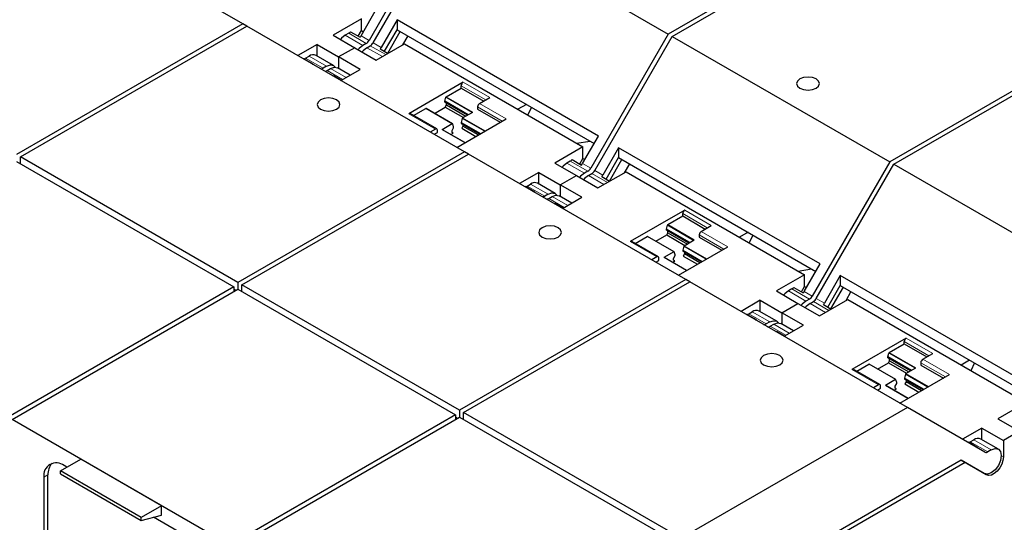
# Model space of a CAD drawing. Header units: millimetres. Extents: x 5 to 418, y 2 to 292.
# Tile 25 of 30: x 354 to 382, y 130 to 144. Entities that reach past the tile are written whole.
import ezdxf

# ---------------------------------------------------------------- set-up
doc = ezdxf.new("R2010")
doc.units = ezdxf.units.MM

msp = doc.modelspace()

# ---------------------------------------------------------------- linework, layer by layer
at = {"color": 7, "linetype": 'Continuous', "lineweight": 25}
for p, q in [((360.3102, 143.8336), (354.2008, 147.3605)), ((366.0344, 147.1381), (363.8586, 143.3694)), ((378.6155, 147.2166), (372.257, 143.5459)), ((372.3701, 143.4806), (378.7286, 147.1513)), ((363.9717, 143.3041), (366.1476, 147.0728)), ((366.1476, 147.0728), (372.257, 143.5459)), ((363.6323, 143.5), (364.0777, 144.2715)), ((360.3102, 143.8336), (353.9516, 140.1629)), ((360.4233, 143.7683), (360.3102, 143.8336)), ((363.6418, 143.9702), (362.8498, 143.513)), ((363.6418, 143.6422), (363.6418, 143.9702)), ((364.6434, 143.945), (364.198, 143.1735)), ((370.3002, 140.6793), (364.6434, 143.945)), ((364.6434, 143.945), (364.6434, 143.6678)), ((354.0648, 140.0976), (360.4233, 143.7683)), ((366.5327, 140.2414), (360.4233, 143.7683)), ((362.8498, 143.513), (363.4551, 143.1636)), ((363.2864, 143.5691), (363.1893, 143.513)), ((363.3377, 143.6129), (363.6036, 143.4594)), ((363.5531, 143.4885), (363.6418, 143.6422)), ((363.6418, 143.6422), (363.6962, 143.6108)), ((364.2932, 143.0613), (364.6434, 143.6678)), ((364.3826, 143.0096), (364.7328, 143.6162)), ((364.6434, 143.6678), (370.1802, 140.4715)), ((372.257, 143.5459), (370.0811, 139.7772)), ((384.838, 143.6244), (378.4795, 139.9537)), ((378.5926, 139.8884), (384.9512, 143.5591)), ((362.3973, 143.2518), (361.8576, 142.9402)), ((362.3973, 143.2518), (363.0026, 142.9023)), ((362.3973, 142.9285), (362.3973, 143.2518)), ((363.7786, 143.285), (363.6814, 143.2289)), ((364.0604, 142.8142), (364.8524, 143.2714)), ((364.9441, 143.4942), (364.797, 143.2394)), ((364.8524, 143.2714), (369.8643, 140.378)), ((370.1942, 139.7119), (372.3701, 143.4806)), ((372.3701, 143.4806), (378.4795, 139.9537)), ((363.4551, 143.1636), (363.0026, 142.9023)), ((363.4551, 143.1636), (364.0604, 142.8142)), ((363.7945, 143.1636), (363.8917, 143.2197)), ((364.1692, 143.1328), (364.3908, 143.0049)), ((362.0226, 142.8537), (362.0216, 142.8456)), ((362.2885, 142.7002), (362.0226, 142.8537)), ((362.0739, 142.8691), (362.171, 142.9252)), ((362.8612, 142.6607), (362.369, 142.9448)), ((363.0026, 142.9023), (363.0026, 142.579)), ((363.6079, 142.5529), (363.0026, 142.9023)), ((362.6632, 142.6411), (362.566, 142.585)), ((362.6792, 142.5197), (362.7763, 142.5758)), ((363.3278, 142.3913), (362.9743, 142.5954)), ((363.0682, 142.2414), (363.6079, 142.5529)), ((362.8542, 142.3736), (362.8531, 142.3656)), ((363.0757, 142.2457), (362.8542, 142.3736)), ((366.4985, 142.1904), (364.9712, 141.3087)), ((366.0213, 141.7843), (366.4419, 142.0271)), ((366.4419, 142.0271), (366.4419, 142.0925)), ((366.4419, 142.0271), (367.0755, 141.6614)), ((365.9837, 141.6582), (366.0106, 141.7691)), ((365.9837, 141.632), (365.9837, 141.6582)), ((366.64, 141.2794), (365.9837, 141.6582)), ((366.6173, 141.2662), (365.9837, 141.632)), ((366.029, 141.5537), (366.029, 141.6058)), ((366.9624, 141.5961), (367.2452, 141.7594)), ((365.7579, 140.8816), (365.0112, 141.3127)), ((365.1077, 141.2569), (365.4484, 141.4536)), ((366.2031, 141.0233), (365.4564, 141.4543)), ((365.6906, 141.3191), (365.9951, 141.4949)), ((365.9951, 141.4949), (366.029, 141.5537)), ((365.9951, 141.4949), (366.5042, 141.201)), ((366.029, 141.5537), (366.5721, 141.2402)), ((366.4852, 141.19), (366.768, 141.3532)), ((366.9058, 141.4981), (366.9058, 141.4328)), ((366.9058, 141.4328), (367.5394, 141.067)), ((368.2765, 141.5704), (368.0377, 141.4325)), ((368.4141, 141.491), (368.3131, 141.2735)), ((366.1951, 141.0225), (365.9122, 140.8592)), ((366.2326, 140.9398), (366.2058, 141.0197)), ((366.3209, 140.3636), (367.7091, 141.165)), ((366.4744, 141.1747), (366.4476, 141.0639)), ((366.4476, 141.0639), (366.9907, 140.7503)), ((366.4476, 141.0639), (366.4476, 141.0376)), ((366.4476, 141.0376), (366.968, 140.7372)), ((365.7179, 140.8776), (365.5742, 140.7947)), ((365.6874, 140.7294), (365.7744, 140.7797)), ((365.7744, 140.7797), (365.7744, 140.845)), ((366.5505, 140.4962), (365.9202, 140.86)), ((366.1544, 140.7248), (366.2213, 140.7634)), ((366.1874, 140.8353), (366.2326, 140.9135)), ((366.1874, 140.783), (366.1874, 140.8353)), ((366.2213, 140.7634), (366.1874, 140.783)), ((366.2326, 140.9135), (366.2326, 140.9398)), ((366.4929, 140.9594), (366.4589, 140.9006)), ((366.4589, 140.9006), (366.855, 140.6719)), ((366.4929, 141.0115), (366.4929, 140.9594)), ((366.9228, 140.7111), (366.4929, 140.9594)), ((369.6851, 140.4815), (370.0619, 140.5398)), ((369.8548, 139.9078), (370.3002, 140.6793)), ((366.5327, 140.2414), (360.1742, 136.5707)), ((366.6458, 140.1761), (366.5327, 140.2414)), ((369.8643, 140.378), (369.0724, 139.9208)), ((369.8643, 140.05), (369.8643, 140.378)), ((370.8659, 140.3528), (370.4205, 139.5813)), ((376.5228, 137.0871), (370.8659, 140.3528)), ((370.8659, 140.3528), (370.8659, 140.0756)), ((353.9516, 139.9669), (360.061, 136.44)), ((360.1742, 136.5707), (354.0648, 140.0976)), ((354.0648, 139.9016), (354.0648, 140.0976)), ((360.2873, 136.5054), (366.6458, 140.1761)), ((372.7552, 136.6492), (366.6458, 140.1761)), ((369.0724, 139.9208), (369.6777, 139.5714)), ((369.5089, 139.9769), (369.4118, 139.9208)), ((369.5602, 140.0207), (369.8261, 139.8672)), ((369.7756, 139.8963), (369.8643, 140.05)), ((369.8643, 140.05), (369.9188, 140.0186)), ((370.5157, 139.4691), (370.8659, 140.0756)), ((370.6052, 139.4174), (370.9554, 140.024)), ((370.8659, 140.0756), (376.4028, 136.8793)), ((378.4795, 139.9537), (376.3036, 136.185)), ((368.6198, 139.6596), (368.0802, 139.348)), ((368.6198, 139.6596), (369.2251, 139.3101)), ((368.6198, 139.3363), (368.6198, 139.6596)), ((370.0011, 139.6928), (369.9039, 139.6367)), ((370.283, 139.222), (371.0749, 139.6792)), ((371.1667, 139.902), (371.0196, 139.6472)), ((371.0749, 139.6792), (376.0869, 136.7858)), ((376.4168, 136.1197), (378.5926, 139.8884)), ((378.5926, 139.8884), (384.702, 136.3615)), ((369.2251, 139.3101), (369.6777, 139.5714)), ((369.6777, 139.5714), (370.283, 139.222)), ((370.0171, 139.5714), (370.1142, 139.6275)), ((370.3918, 139.5406), (370.6134, 139.4127)), ((368.2451, 139.2615), (368.2441, 139.2534)), ((368.511, 139.108), (368.2451, 139.2615)), ((368.2964, 139.2769), (368.3936, 139.333)), ((369.0837, 139.0685), (368.5915, 139.3526)), ((369.8304, 138.9607), (369.2251, 139.3101)), ((369.2251, 139.3101), (369.2251, 138.9868)), ((368.8857, 139.0489), (368.7886, 138.9928)), ((368.9017, 138.9275), (368.9988, 138.9836)), ((369.5504, 138.7991), (369.1968, 139.0032)), ((369.2907, 138.6492), (369.8304, 138.9607)), ((369.0767, 138.7814), (369.0757, 138.7734)), ((369.2983, 138.6535), (369.0767, 138.7814)), ((372.7211, 138.5982), (371.1937, 137.7165)), ((372.2439, 138.1921), (372.6645, 138.4349)), ((372.6645, 138.4349), (372.6645, 138.5003)), ((372.6645, 138.4349), (373.298, 138.0692)), ((372.2063, 138.066), (372.2331, 138.1769)), ((372.2063, 138.0398), (372.2063, 138.066)), ((372.8626, 137.6872), (372.2063, 138.066)), ((372.8398, 137.674), (372.2063, 138.0398)), ((372.2515, 137.9615), (372.2515, 138.0136)), ((373.1849, 138.0039), (373.4678, 138.1672)), ((374.4991, 137.9782), (374.2602, 137.8403)), ((371.9804, 137.2894), (371.2337, 137.7205)), ((371.3303, 137.6647), (371.6709, 137.8614)), ((372.4256, 137.4311), (371.6789, 137.8621)), ((371.9131, 137.7269), (372.2176, 137.9027)), ((372.2176, 137.9027), (372.2515, 137.9615)), ((372.2176, 137.9027), (372.7268, 137.6088)), ((372.2515, 137.9615), (372.7947, 137.648)), ((372.7077, 137.5978), (372.9906, 137.761)), ((373.1283, 137.9059), (373.1283, 137.8406)), ((373.1283, 137.8406), (373.7619, 137.4748)), ((374.6366, 137.8989), (374.5356, 137.6813)), ((372.4176, 137.4303), (372.1348, 137.267)), ((372.4552, 137.3476), (372.4284, 137.4275)), ((372.5434, 136.7714), (373.9316, 137.5728)), ((372.697, 137.5825), (372.6701, 137.4717)), ((372.6701, 137.4717), (373.2133, 137.1581)), ((372.6701, 137.4717), (372.6701, 137.4454)), ((372.6701, 137.4454), (373.1905, 137.145)), ((371.9404, 137.2855), (371.7967, 137.2025)), ((371.9099, 137.1372), (371.997, 137.1875)), ((371.997, 137.1875), (371.997, 137.2528)), ((372.773, 136.904), (372.1428, 137.2678)), ((372.377, 137.1326), (372.4439, 137.1712)), ((372.4099, 137.2431), (372.4552, 137.3213)), ((372.4099, 137.1908), (372.4099, 137.2431)), ((372.4439, 137.1712), (372.4099, 137.1908)), ((372.4552, 137.3213), (372.4552, 137.3476)), ((372.7154, 137.3672), (372.6815, 137.3084)), ((372.6815, 137.3084), (373.0775, 137.0798)), ((372.7154, 137.4193), (372.7154, 137.3672)), ((373.1454, 137.1189), (372.7154, 137.3672)), ((375.9077, 136.8893), (376.2845, 136.9476)), ((376.0774, 136.3157), (376.5228, 137.0871)), ((372.7552, 136.6492), (366.3967, 132.9785)), ((372.8684, 136.5839), (372.7552, 136.6492)), ((376.0869, 136.7858), (375.2949, 136.3286)), ((376.0869, 136.4578), (376.0869, 136.7858)), ((377.0885, 136.7606), (376.643, 135.9891)), ((382.7453, 133.4949), (377.0885, 136.7606)), ((377.0885, 136.7606), (377.0885, 136.4834)), ((360.061, 136.44), (353.7253, 132.7825)), ((353.8385, 132.7172), (360.1742, 136.3747)), ((360.061, 136.44), (360.061, 136.3094)), ((360.1176, 136.3421), (360.061, 136.3747)), ((360.1742, 136.5707), (360.1742, 136.3747)), ((360.1742, 136.3747), (366.2836, 132.8478)), ((366.3967, 132.9785), (360.2873, 136.5054)), ((360.2873, 136.3094), (360.2873, 136.5054)), ((366.5098, 132.9132), (372.8684, 136.5839)), ((378.9778, 133.057), (372.8684, 136.5839)), ((375.2949, 136.3286), (375.9002, 135.9792)), ((375.7315, 136.3847), (375.6343, 136.3286)), ((375.7828, 136.4285), (376.0486, 136.275)), ((375.9982, 136.3041), (376.0869, 136.4578)), ((376.0869, 136.4578), (376.1413, 136.4264)), ((376.7383, 135.8769), (377.0885, 136.4834)), ((376.8277, 135.8252), (377.1779, 136.4318)), ((377.0885, 136.4834), (382.6253, 133.2871)), ((374.8424, 136.0674), (374.3027, 135.7558)), ((374.8424, 136.0674), (375.4477, 135.7179)), ((374.8424, 135.7441), (374.8424, 136.0674)), ((376.2236, 136.1006), (376.1265, 136.0445)), ((376.5055, 135.6298), (377.2975, 136.087)), ((377.3892, 136.3098), (377.2421, 136.055)), ((377.2975, 136.087), (382.3094, 133.1936)), ((375.4477, 135.7179), (375.9002, 135.9792)), ((375.9002, 135.9792), (376.5055, 135.6298)), ((376.2396, 135.9792), (376.3368, 136.0353)), ((376.6143, 135.9484), (376.8359, 135.8205)), ((374.4677, 135.6693), (374.4666, 135.6612)), ((374.7335, 135.5158), (374.4677, 135.6693)), ((374.519, 135.6847), (374.6161, 135.7408)), ((375.3062, 135.4763), (374.8141, 135.7604)), ((376.0529, 135.3685), (375.4477, 135.7179)), ((375.4477, 135.7179), (375.4477, 135.3946)), ((375.1082, 135.4567), (375.0111, 135.4006)), ((375.1242, 135.3353), (375.2214, 135.3914)), ((375.7729, 135.2069), (375.4194, 135.411)), ((375.5133, 135.057), (376.0529, 135.3685)), ((375.2992, 135.1892), (375.2982, 135.1812)), ((375.5208, 135.0613), (375.2992, 135.1892)), ((378.9436, 135.006), (377.4162, 134.1243)), ((378.4664, 134.5999), (378.887, 134.8427)), ((378.887, 134.8427), (378.887, 134.9081)), ((378.887, 134.8427), (379.5206, 134.477)), ((378.4288, 134.4738), (378.4556, 134.5847)), ((378.4288, 134.4476), (378.4288, 134.4738)), ((379.0851, 134.095), (378.4288, 134.4738)), ((379.0624, 134.0818), (378.4288, 134.4476)), ((378.4741, 134.3693), (378.4741, 134.4215)), ((379.4075, 134.4117), (379.6903, 134.575)), ((380.7216, 134.386), (380.4827, 134.2481)), ((378.2029, 133.6972), (377.4562, 134.1283)), ((377.5528, 134.0725), (377.8934, 134.2692)), ((378.6482, 133.8389), (377.9014, 134.27)), ((378.1356, 134.1348), (378.4401, 134.3105)), ((378.4401, 134.3105), (378.4741, 134.3693)), ((378.4401, 134.3105), (378.9493, 134.0166)), ((378.4741, 134.3693), (379.0172, 134.0558)), ((378.9303, 134.0056), (379.2131, 134.1688)), ((379.3509, 134.3137), (379.3509, 134.2484)), ((379.3509, 134.2484), (379.9844, 133.8827)), ((380.8591, 134.3067), (380.7582, 134.0891)), ((378.6402, 133.8381), (378.3573, 133.6748)), ((378.6777, 133.7554), (378.6509, 133.8353)), ((378.766, 133.1793), (380.1542, 133.9806)), ((378.9195, 133.9903), (378.8927, 133.8795)), ((378.8927, 133.8795), (379.4358, 133.5659)), ((378.8927, 133.8795), (378.8927, 133.8532)), ((378.8927, 133.8532), (379.4131, 133.5528)), ((378.1629, 133.6933), (378.0193, 133.6103)), ((378.1324, 133.545), (378.2195, 133.5953)), ((378.2195, 133.5953), (378.2195, 133.6606)), ((378.9955, 133.3118), (378.3653, 133.6756)), ((378.5995, 133.5404), (378.6664, 133.579)), ((378.6325, 133.6509), (378.6777, 133.7291)), ((378.6325, 133.5986), (378.6325, 133.6509)), ((378.6664, 133.579), (378.6325, 133.5986)), ((378.6777, 133.7291), (378.6777, 133.7554)), ((378.9379, 133.775), (378.904, 133.7162)), ((378.904, 133.7162), (379.3, 133.4876)), ((378.9379, 133.8271), (378.9379, 133.775)), ((379.3679, 133.5267), (378.9379, 133.775)), ((378.9778, 133.057), (372.6192, 129.3863)), ((381.1536, 131.8005), (378.9778, 133.057)), ((382.3094, 133.1936), (381.5175, 132.7364)), ((366.2836, 132.8478), (359.9479, 129.1903)), ((360.061, 129.125), (366.3967, 132.7825)), ((366.2836, 132.8478), (366.2836, 132.7172)), ((366.3401, 132.7499), (366.2836, 132.7825)), ((366.3967, 132.9785), (366.3967, 132.7825)), ((366.3967, 132.7825), (372.5061, 129.2556)), ((372.6192, 129.3863), (366.5098, 132.9132)), ((366.5098, 132.7172), (366.5098, 132.9132)), ((381.5175, 132.7364), (382.1227, 132.387)), ((359.9479, 129.1903), (353.8385, 132.7172)), ((381.0649, 132.4752), (380.525, 132.1635)), ((381.0649, 132.4752), (381.6702, 132.1258)), ((381.0649, 132.1519), (381.0649, 132.4752)), ((382.1227, 132.387), (381.6702, 132.1258)), ((380.6902, 132.0771), (380.6891, 132.0687)), ((380.9561, 131.9236), (380.6902, 132.0771)), ((380.7415, 132.0925), (380.8386, 132.1486)), ((381.5288, 131.8841), (381.0366, 132.1682)), ((381.6702, 132.1258), (381.6702, 131.6718)), ((381.3308, 131.8645), (381.2336, 131.8084)), ((355.1961, 131.2738), (355.7618, 131.6004)), ((355.3714, 131.375), (355.2923, 131.4207)), ((358.0245, 130.2941), (355.7618, 131.6004)), ((380.4822, 131.5739), (373.5922, 127.5963)), ((380.5942, 131.5046), (373.711, 127.531)), ((380.4782, 131.5715), (380.5942, 131.5046)), ((381.1328, 131.1982), (380.4822, 131.5739)), ((380.9631, 131.2962), (380.4822, 131.5738)), ((380.5865, 131.509), (380.6125, 131.4986)), ((381.1874, 131.1621), (380.5942, 131.5046)), ((380.6407, 131.4823), (381.1328, 131.1982)), ((354.7266, 131.094), (354.7266, 127.8041)), ((354.8397, 127.8694), (354.8397, 131.1593)), ((357.4589, 129.9676), (355.1961, 131.2738)), ((355.1961, 131.1875), (355.1961, 131.2738)), ((355.1961, 131.1875), (357.4589, 129.8813)), ((358.0245, 130.2941), (357.4589, 129.9676)), ((358.0245, 130.0328), (358.0245, 130.2941)), ((357.4589, 129.8813), (358.0245, 130.0328)), ((357.4589, 129.8813), (357.4589, 129.9676)), ((358.4941, 129.5723), (357.8004, 129.9728))]:
    msp.add_line(p, q, dxfattribs=at)
at = {"color": 7, "linetype": 'Continuous', "lineweight": 18}
for p, q in [((363.6814, 143.2289), (363.1893, 143.513)), ((363.2864, 143.5691), (363.7786, 143.285)), ((363.8586, 143.3694), (363.6323, 143.5)), ((364.198, 143.1735), (363.9717, 143.3041)), ((364.2301, 142.9121), (363.7945, 143.1636)), ((364.3273, 142.9682), (363.8917, 143.2197)), ((362.0739, 142.8691), (362.566, 142.585)), ((362.171, 142.9252), (362.6632, 142.6411)), ((363.1147, 142.2682), (362.6792, 142.5197)), ((362.7763, 142.5758), (363.2119, 142.3243)), ((367.2452, 141.7594), (366.4985, 142.1904)), ((366.4419, 142.0925), (367.1321, 141.6941)), ((366.0106, 141.7691), (366.7494, 141.3425)), ((366.768, 141.3532), (366.0213, 141.7843)), ((367.7091, 141.165), (366.9624, 141.5961)), ((364.9712, 141.3087), (365.7179, 140.8776)), ((365.4484, 141.4536), (366.1951, 141.0225)), ((366.9058, 141.4981), (367.5959, 141.0997)), ((366.4744, 141.1747), (367.1001, 140.8135)), ((367.1187, 140.8242), (366.4852, 141.19)), ((365.9122, 140.8592), (366.5458, 140.4935)), ((369.9039, 139.6367), (369.4118, 139.9208)), ((369.5089, 139.9769), (370.0011, 139.6928)), ((370.0811, 139.7772), (369.8548, 139.9078)), ((370.4205, 139.5813), (370.1942, 139.7119)), ((370.4526, 139.3199), (370.0171, 139.5714)), ((370.5498, 139.376), (370.1142, 139.6275)), ((368.2964, 139.2769), (368.7886, 138.9928)), ((368.3936, 139.333), (368.8857, 139.0489)), ((369.3373, 138.676), (368.9017, 138.9275)), ((368.9988, 138.9836), (369.4344, 138.7321)), ((373.4678, 138.1672), (372.7211, 138.5982)), ((372.6645, 138.5003), (373.3546, 138.1019)), ((372.2331, 138.1769), (372.972, 137.7503)), ((372.9906, 137.761), (372.2439, 138.1921)), ((373.9316, 137.5728), (373.1849, 138.0039)), ((371.1937, 137.7165), (371.9404, 137.2855)), ((371.6709, 137.8614), (372.4176, 137.4303)), ((373.1283, 137.9059), (373.8185, 137.5075)), ((372.697, 137.5825), (373.3227, 137.2213)), ((373.3413, 137.232), (372.7077, 137.5978)), ((372.1348, 137.267), (372.7683, 136.9013)), ((376.1265, 136.0445), (375.6343, 136.3286)), ((375.7315, 136.3847), (376.2236, 136.1006)), ((376.3036, 136.185), (376.0774, 136.3157)), ((376.643, 135.9891), (376.4168, 136.1197)), ((376.6752, 135.7277), (376.2396, 135.9792)), ((376.7723, 135.7838), (376.3368, 136.0353)), ((374.519, 135.6847), (375.0111, 135.4006)), ((374.6161, 135.7408), (375.1082, 135.4567)), ((375.5598, 135.0838), (375.1242, 135.3353)), ((375.2214, 135.3914), (375.6569, 135.1399)), ((379.6903, 134.575), (378.9436, 135.006)), ((378.887, 134.9081), (379.5772, 134.5097)), ((378.4556, 134.5847), (379.1945, 134.1581)), ((379.2131, 134.1688), (378.4664, 134.5999)), ((380.1542, 133.9806), (379.4075, 134.4117)), ((377.4162, 134.1243), (378.1629, 133.6933)), ((377.8934, 134.2692), (378.6402, 133.8381)), ((379.3509, 134.3137), (380.041, 133.9153)), ((378.9195, 133.9903), (379.5452, 133.6291)), ((379.5638, 133.6398), (378.9303, 134.0056)), ((378.3573, 133.6748), (378.9909, 133.3091)), ((380.7415, 132.0925), (381.2336, 131.8084)), ((380.8386, 132.1486), (381.3308, 131.8645)), ((381.6108, 131.7061), (381.6702, 131.6718)), ((354.8397, 131.1593), (354.7266, 131.094)), ((381.1328, 131.1982), (380.9631, 131.2962))]:
    msp.add_line(p, q, dxfattribs=at)
at = {"color": 7, "linetype": 'Continuous', "lineweight": 25, "flags": 128}
for points in [[(363.1893, 143.513), (363.0857, 143.4303), (363.0543, 143.395)], [(363.6814, 143.2289), (363.5742, 143.1424), (363.5464, 143.1109)], [(363.7945, 143.1636), (363.6874, 143.0771), (363.6595, 143.0456)], [(362.6632, 142.6411), (362.7703, 142.6783), (362.8612, 142.6607), (362.9095, 142.6137)], [(362.7763, 142.5758), (362.8835, 142.613), (362.9743, 142.5954)], [(376.4099, 142.2859), (376.3061, 142.3259), (376.1836, 142.34), (376.0612, 142.3259), (375.9573, 142.2859), (375.888, 142.2259), (375.8636, 142.1552), (375.888, 142.0845), (375.9573, 142.0246), (376.0612, 141.9846), (376.1836, 141.9705), (376.3061, 141.9846), (376.4099, 142.0246), (376.4793, 142.0845), (376.5036, 142.1552), (376.4793, 142.2259), (376.4099, 142.2859)], [(362.9454, 141.6974), (362.8416, 141.7374), (362.7192, 141.7515), (362.5967, 141.7374), (362.4929, 141.6974), (362.4235, 141.6375), (362.3992, 141.5668), (362.4235, 141.4961), (362.4929, 141.4361), (362.5967, 141.3961), (362.7192, 141.382), (362.8416, 141.3961), (362.9454, 141.4361), (363.0148, 141.4961), (363.0392, 141.5668), (363.0148, 141.6375), (362.9454, 141.6974)], [(366.2058, 141.0197), (366.2052, 141.0212), (366.2042, 141.0224), (366.2031, 141.0233), (366.2017, 141.0238), (366.2002, 141.024), (366.1986, 141.0239), (366.1968, 141.0233), (366.1951, 141.0225)], [(369.4118, 139.9208), (369.3082, 139.8381), (369.2768, 139.8028)], [(369.9039, 139.6367), (369.7968, 139.5502), (369.7689, 139.5187)], [(370.0171, 139.5714), (369.9099, 139.4849), (369.8821, 139.4534)], [(368.8857, 139.0489), (368.9929, 139.0861), (369.0837, 139.0685), (369.132, 139.0215)], [(368.9988, 138.9836), (369.106, 139.0208), (369.1968, 139.0032)], [(369.168, 138.1052), (369.0642, 138.1452), (368.9417, 138.1593), (368.8193, 138.1452), (368.7154, 138.1052), (368.6461, 138.0453), (368.6217, 137.9746), (368.6461, 137.9039), (368.7154, 137.8439), (368.8193, 137.8039), (368.9417, 137.7898), (369.0642, 137.8039), (369.168, 137.8439), (369.2374, 137.9039), (369.2617, 137.9746), (369.2374, 138.0453), (369.168, 138.1052)], [(372.4284, 137.4275), (372.4277, 137.429), (372.4268, 137.4302), (372.4256, 137.4311), (372.4243, 137.4316), (372.4228, 137.4318), (372.4211, 137.4317), (372.4194, 137.4312), (372.4176, 137.4303)], [(375.6343, 136.3286), (375.5308, 136.2459), (375.4993, 136.2106)], [(376.1265, 136.0445), (376.0193, 135.958), (375.9915, 135.9265)], [(376.2396, 135.9792), (376.1325, 135.8927), (376.1046, 135.8612)], [(375.1082, 135.4567), (375.2154, 135.4939), (375.3062, 135.4763), (375.3545, 135.4293)], [(375.2214, 135.3914), (375.3285, 135.4286), (375.4194, 135.411)], [(375.3905, 134.513), (375.2867, 134.553), (375.1643, 134.5671), (375.0418, 134.553), (374.938, 134.513), (374.8686, 134.4531), (374.8443, 134.3824), (374.8686, 134.3117), (374.938, 134.2517), (375.0418, 134.2117), (375.1643, 134.1976), (375.2867, 134.2117), (375.3905, 134.2517), (375.4599, 134.3117), (375.4843, 134.3824), (375.4599, 134.4531), (375.3905, 134.513)], [(378.6509, 133.8353), (378.6502, 133.8368), (378.6493, 133.838), (378.6482, 133.8389), (378.6468, 133.8394), (378.6453, 133.8396), (378.6436, 133.8395), (378.6419, 133.839), (378.6402, 133.8381)], [(381.3308, 131.8645), (381.4379, 131.9017), (381.5288, 131.8841), (381.5895, 131.8142), (381.6108, 131.7028), (381.5895, 131.5667), (381.5288, 131.4268), (381.4379, 131.3043), (381.3308, 131.2178), (381.2236, 131.1805), (381.1328, 131.1982)], [(381.6702, 131.6718), (381.658, 131.5699), (381.6225, 131.4628), (381.5668, 131.3596), (381.4956, 131.2692), (381.4151, 131.1994), (381.3322, 131.1563), (381.254, 131.1435), (381.1874, 131.1621)]]:
    msp.add_lwpolyline(points, dxfattribs=at)
at = {"color": 7, "linetype": 'Continuous', "lineweight": 25}
for centre, radius, start, end in [((363.1821, 143.7432), 0.203, 300.93472, 320.06038), ((363.3991, 143.6343), 0.269, 319.45224, 330.06915), ((363.6564, 143.4808), 0.2308, 301.9547, 331.14438), ((363.7695, 143.4155), 0.2308, 301.9547, 331.14438), ((362.2854, 142.7792), 0.1854, 63.21316, 128.09727), ((363.9648, 143.3077), 0.269, 319.45224, 330.06915), ((362.0197, 142.9563), 0.1026, 271.60719, 301.85107), ((362.2885, 142.76), 0.0598, 247.05182, 269.92796), ((362.5183, 142.6529), 0.083, 251.19945, 305.12129), ((362.6314, 142.5876), 0.083, 251.19945, 305.12129), ((362.8542, 142.4334), 0.0598, 247.05182, 269.92796), ((366.5648, 142.0869), 0.1229, 122.60548, 177.39452), ((366.0349, 141.7633), 0.0251, 122.9164, 166.64038), ((367.0286, 141.4925), 0.1229, 122.60548, 177.39452), ((364.9946, 141.276), 0.0402, 65.69288, 125.61758), ((365.4531, 141.4469), 0.00817, 66.1846, 125.12636), ((366.4988, 141.1689), 0.0251, 122.9164, 166.64038), ((365.74, 140.8506), 0.0349, 350.78596, 129.20329), ((365.9169, 140.8527), 0.00798, 65.39175, 125.91871), ((369.4046, 140.151), 0.203, 300.93472, 320.06038), ((369.6217, 140.0421), 0.269, 319.45224, 330.06915), ((369.8789, 139.8886), 0.2308, 301.9547, 331.14438), ((369.9921, 139.8233), 0.2308, 301.9547, 331.14438), ((368.508, 139.1871), 0.1854, 63.21316, 128.09727), ((370.1874, 139.7155), 0.269, 319.45224, 330.06915), ((368.2423, 139.3641), 0.1026, 271.60719, 301.85107), ((368.5111, 139.1678), 0.0598, 247.05182, 269.92796), ((368.7408, 139.0607), 0.083, 251.19945, 305.12129), ((368.8539, 138.9954), 0.083, 251.19945, 305.12129), ((369.0768, 138.8412), 0.0598, 247.05182, 269.92796), ((372.7873, 138.4947), 0.1229, 122.60548, 177.39452), ((372.2575, 138.1711), 0.0251, 122.9164, 166.64038), ((373.2512, 137.9003), 0.1229, 122.60548, 177.39452), ((371.2171, 137.6838), 0.0402, 65.69288, 125.61758), ((371.6756, 137.8547), 0.00817, 66.1846, 125.12636), ((372.7213, 137.5767), 0.0251, 122.9164, 166.64038), ((371.9625, 137.2584), 0.0349, 350.78596, 129.20329), ((372.1394, 137.2606), 0.00798, 65.39175, 125.91871), ((375.6272, 136.5588), 0.203, 300.93472, 320.06038), ((375.8442, 136.4499), 0.269, 319.45224, 330.06915), ((376.1015, 136.2964), 0.2308, 301.9547, 331.14438), ((376.2146, 136.2311), 0.2308, 301.9547, 331.14438), ((374.7305, 135.5949), 0.1854, 63.21316, 128.09727), ((376.4099, 136.1233), 0.269, 319.45224, 330.06915), ((374.4648, 135.7719), 0.1026, 271.60719, 301.85107), ((374.7336, 135.5756), 0.0598, 247.05182, 269.92796), ((374.9633, 135.4685), 0.083, 251.19945, 305.12129), ((375.0765, 135.4032), 0.083, 251.19945, 305.12129), ((375.2993, 135.249), 0.0598, 247.05182, 269.92796), ((379.0098, 134.9025), 0.1229, 122.60548, 177.39452), ((378.48, 134.5789), 0.0251, 122.9164, 166.64038), ((379.4737, 134.3081), 0.1229, 122.60548, 177.39452), ((377.4397, 134.0916), 0.0402, 65.69288, 125.61758), ((377.8981, 134.2625), 0.00817, 66.1846, 125.12636), ((378.9439, 133.9845), 0.0251, 122.9164, 166.64038), ((378.185, 133.6662), 0.0349, 350.78596, 129.20329), ((378.362, 133.6684), 0.00798, 65.39175, 125.91871), ((380.9531, 132.0027), 0.1854, 63.21316, 128.09727), ((380.6873, 132.1797), 0.1026, 271.60719, 301.85107), ((380.9559, 131.9819), 0.0583, 242.60644, 270.16369), ((381.1868, 131.8738), 0.0805, 245.68606, 305.61813), ((355.0715, 131.15), 0.3494, 50.79671, 189.21404), ((355.2692, 131.1935), 0.4308, 137.23749, 184.54587)]:
    msp.add_arc(centre, radius, start, end, dxfattribs=at)

doc.saveas('drawing.dxf')
